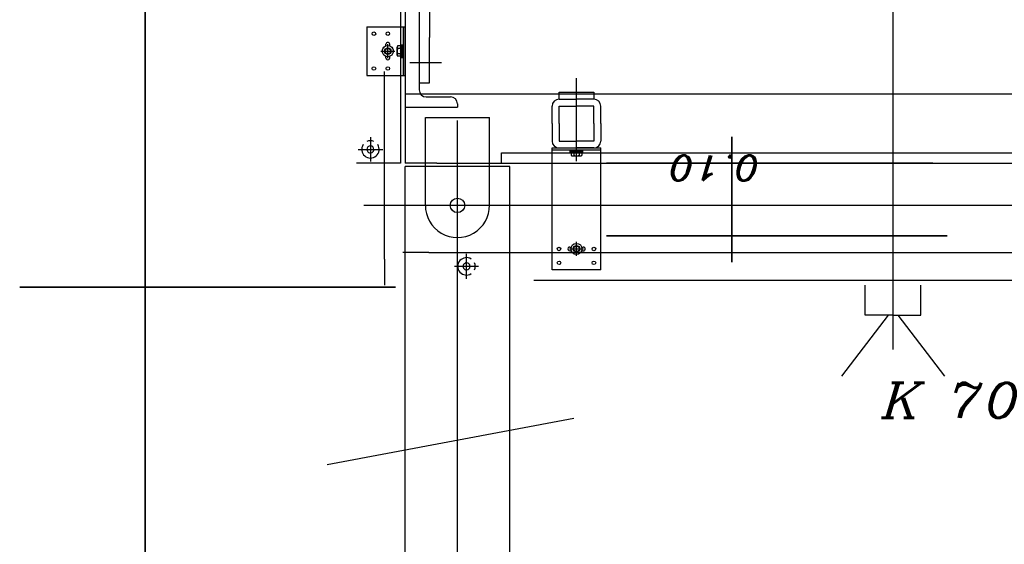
# Model space of a CAD drawing. Header units: millimetres. Extents: x -74 to 79, y 0 to 54.
# Tile 41 of 164: x -54.121 to -52.707, y 14.578 to 15.331. Entities that reach past the tile are written whole.
import ezdxf

# ---------------------------------------------------------------- set-up
doc = ezdxf.new("R2010")
doc.units = ezdxf.units.MM
doc.linetypes.add('DASHDOT', pattern=[1, 0.5, -0.25, 0, -0.25])
doc.linetypes.add('HIDDENX2', pattern=[0.75, 0.5, -0.25])
for name, color, linetype, lineweight in [('01_NeubauBemaßung', 7, 'Continuous', 20), ('Alu-0.5', 7, 'Continuous', 20), ('Bemaßung 1_100', 7, 'Continuous', 20)]:
    doc.layers.add(name, color=color, linetype=linetype, lineweight=lineweight)
doc.styles.add('Italic', font='Italic', dxfattribs={"width": 1.15})

msp = doc.modelspace()

# ---------------------------------------------------------------- linework, layer by layer
at = {"color": 2, "linetype": 'Continuous', "lineweight": 35}
for p, q in [((-53.9408532, 14.965865), (-53.9408532, 15.4064683)), ((-53.09848, 15.1439575), (-53.09848, 15.1629575)), ((-53.09848, 15.1249575), (-53.09848, 15.1439575)), ((-52.8098674, 15.1249575), (-53.27848, 15.1249575)), ((-53.09848, 15.1249575), (-53.09848, 15.020874)), ((-52.7892203, 15.020874), (-53.27848, 15.020874)), ((-53.09848, 15.020874), (-53.09848, 15.001874)), ((-53.09848, 15.001874), (-53.09848, 14.982874)), ((-53.9408532, 14.946865), (-53.9408532, 14.965865)), ((-53.5812928, 14.946865), (-54.1208532, 14.946865)), ((-53.5812928, 14.946865), (-54.1208532, 14.946865)), ((-53.9408532, 14.946865), (-53.9408532, 14.927865)), ((-53.9408532, 14.927865), (-53.9408532, 13.540675))]:
    msp.add_line(p, q, dxfattribs=at)
at = {"layer": '01_NeubauBemaßung', "color": 3, "linetype": 'Continuous', "lineweight": 25}
for p, q in [((-53.5742392, 15.7798671), (-53.5742392, 15.1248664)), ((-53.6222907, 15.3210244), (-53.5673056, 15.3210244)), ((-53.6222907, 15.3210244), (-53.6222907, 15.2510244)), ((-53.5698056, 15.2510244), (-53.5698056, 15.3210244)), ((-53.5673056, 15.2510244), (-53.5673056, 15.3210244)), ((-53.5950407, 15.2935595), (-53.5950407, 15.2957744)), ((-53.5895407, 15.2935595), (-53.5895407, 15.2957744)), ((-53.5950407, 15.2762744), (-53.5950407, 15.2784894)), ((-53.5895407, 15.2762744), (-53.5895407, 15.2784894)), ((-53.5972908, 14.9870422), (-53.5972908, 15.2566506)), ((-53.6222907, 15.2510244), (-53.5673056, 15.2510244)), ((-53.3564132, 15.056865), (-53.3564132, 15.146865)), ((-53.3564132, 15.146865), (-53.2864132, 15.146865)), ((-53.3564132, 15.144365), (-53.2864132, 15.144365)), ((-53.2864132, 15.056865), (-53.2864132, 15.146865)), ((-53.3564132, 14.971865), (-53.3564132, 15.056865)), ((-53.2864132, 14.971865), (-53.2864132, 15.056865)), ((-53.3311632, 15.004615), (-53.3289482, 15.004615)), ((-53.3138781, 15.004615), (-53.3116632, 15.004615)), ((-53.5972908, 14.9870422), (-53.5972907, 14.949865)), ((-53.5333859, 14.9968649), (-53.5705631, 14.996865)), ((-53.5333859, 14.9968649), (-52.0828231, 14.9968604)), ((-53.3311632, 14.999115), (-53.3289482, 14.999115)), ((-53.3138781, 14.999115), (-53.3116632, 14.999115)), ((-53.2864132, 14.971865), (-53.3564132, 14.971865)), ((-53.3824899, 14.9568611), (-52.0828232, 14.9569043))]:
    msp.add_line(p, q, dxfattribs=at)
at = {"layer": '01_NeubauBemaßung', "color": 3, "linetype": 'DASHDOT', "lineweight": 25, "ltscale": 0.5}
for p, q in [((-53.6022907, 15.2860244), (-53.5822907, 15.2860244)), ((-53.5922907, 15.2760244), (-53.5922907, 15.2960244)), ((-53.6172945, 15.1623311), (-53.6172945, 15.1274017)), ((-53.6350842, 15.1448664), (-53.5995049, 15.1448664)), ((-53.3314132, 15.001865), (-53.3114132, 15.001865)), ((-53.3214132, 14.991865), (-53.3214132, 15.011865)), ((-53.4793301, 14.9590626), (-53.4793301, 14.9946419)), ((-53.4618654, 14.9768523), (-53.4967947, 14.9768523))]:
    msp.add_line(p, q, dxfattribs=at)
at = {"layer": '01_NeubauBemaßung', "color": 3, "linetype": 'HIDDENX2', "lineweight": 25, "ltscale": 0.5}
for p, q in [((-53.5788097, 15.2897772), (-53.5788097, 15.2916536)), ((-53.5788097, 15.2822716), (-53.5788097, 15.2897772)), ((-53.5788097, 15.2803952), (-53.5788097, 15.2822716)), ((-53.5738846, 15.29353), (-53.5783097, 15.29353)), ((-53.5738846, 15.2897772), (-53.5783097, 15.2897772)), ((-53.5738846, 15.2822716), (-53.5783097, 15.2822716)), ((-53.5733097, 15.2950244), (-53.5738846, 15.29353)), ((-53.5733097, 15.2770244), (-53.5733097, 15.2950244)), ((-53.5733097, 15.2950244), (-53.5718097, 15.2950244)), ((-53.5718097, 15.2770244), (-53.5718097, 15.2950244)), ((-53.5718097, 15.29205), (-53.5718097, 15.2949424)), ((-53.5718097, 15.2799988), (-53.5718097, 15.29205)), ((-53.5716093, 15.2951428), (-53.570006, 15.2951428)), ((-53.5738846, 15.2785189), (-53.5783097, 15.2785189)), ((-53.5733097, 15.2770244), (-53.5738846, 15.2785189)), ((-53.5733097, 15.2770244), (-53.5718097, 15.2770244)), ((-53.5718097, 15.2799988), (-53.5718097, 15.2771064)), ((-53.5716093, 15.276906), (-53.570006, 15.276906)), ((-53.3305316, 15.1427618), (-53.3305316, 15.144365)), ((-53.3304132, 15.1425614), (-53.3124132, 15.1425614)), ((-53.3304132, 15.1410614), (-53.3304132, 15.1425614)), ((-53.3304132, 15.1410614), (-53.3124132, 15.1410614)), ((-53.3304132, 15.1410614), (-53.3289187, 15.1404865)), ((-53.3274388, 15.1425614), (-53.3303312, 15.1425614)), ((-53.3274388, 15.1425614), (-53.3153876, 15.1425614)), ((-53.3153876, 15.1425614), (-53.3124952, 15.1425614)), ((-53.3124132, 15.1410614), (-53.3139076, 15.1404865)), ((-53.3124132, 15.1410614), (-53.3124132, 15.1425614)), ((-53.3122948, 15.1427618), (-53.3122948, 15.144365)), ((-53.3289187, 15.1404865), (-53.3289187, 15.1360614)), ((-53.3270424, 15.1355614), (-53.325166, 15.1355614)), ((-53.325166, 15.1404865), (-53.325166, 15.1360614)), ((-53.325166, 15.1355614), (-53.3176604, 15.1355614)), ((-53.3176604, 15.1404865), (-53.3176604, 15.1360614)), ((-53.3176604, 15.1355614), (-53.315784, 15.1355614)), ((-53.3139076, 15.1404865), (-53.3139076, 15.1360614))]:
    msp.add_line(p, q, dxfattribs=at)
at = {"layer": '01_NeubauBemaßung', "color": 3, "linetype": 'Continuous', "lineweight": 25}
for centre, radius in [((-53.6122907, 15.3110244), 0.00255), ((-53.5922907, 15.3110244), 0.00255), ((-53.5922907, 15.2860244), 0.0080212), ((-53.5922907, 15.2860244), 0.004758), ((-53.5922907, 15.2860244), 0.0039983), ((-53.6122907, 15.2610244), 0.00255), ((-53.5922907, 15.2610244), 0.00255), ((-53.3464132, 15.001865), 0.00255), ((-53.3214132, 15.001865), 0.0080212), ((-53.3214132, 15.001865), 0.004758), ((-53.3214132, 15.001865), 0.0039983), ((-53.2964132, 15.001865), 0.00255), ((-53.3464132, 14.981865), 0.00255), ((-53.2964132, 14.981865), 0.00255)]:
    msp.add_circle(centre, radius, dxfattribs=at)
for centre, radius, start, end in [((-53.5922907, 15.2957744), 0.00275, 0, 180), ((-53.5922907, 15.2762744), 0.00275, 180, 0.0001026), ((-53.6172945, 15.1448664), 0.0125, 66.4220701, 113.578633), ((-53.6172945, 15.1448664), 0.0125, 147.1404953, 32.860263), ((-53.6172945, 15.1448664), 0.005, 0.0002486, 180), ((-53.6172945, 15.1448664), 0.005, 179.8273592, 0.0002486), ((-53.3311632, 15.001865), 0.00275, 89.9998974, 270), ((-53.3116632, 15.001865), 0.00275, 270, 90), ((-53.4793301, 14.9768523), 0.0125, 57.139737, 302.8595047), ((-53.4793301, 14.9768523), 0.005, 89.9997514, 270.1726408), ((-53.4793301, 14.9768523), 0.005, 270, 89.9997514), ((-53.4793301, 14.9768523), 0.0125, 336.421367, 23.5779299)]:
    msp.add_arc(centre, radius, start, end, dxfattribs=at)
at = {"layer": '01_NeubauBemaßung', "color": 3, "linetype": 'HIDDENX2', "lineweight": 25, "ltscale": 0.5}
for centre, radius, start, end in [((-53.5750388, 15.2916536), 0.0037708, 150.1582255, 209.8417375), ((-53.5644763, 15.2860244), 0.0143333, 164.8218141, 195.1781859), ((-53.5750388, 15.2803953), 0.0037708, 150.1582625, 209.8418056), ((-53.5701975, 15.2916536), 0.004137, 153.0276971, 206.972237), ((-53.5584614, 15.2860244), 0.0158731, 166.3244771, 193.6755229), ((-53.5701975, 15.2803952), 0.004137, 153.027763, 206.9722814), ((-53.5716093, 15.2949424), 0.0002004, 90, 180.0011299), ((-53.5716093, 15.2771064), 0.0002004, 180.0003614, 270), ((-53.3303312, 15.1427618), 0.0002004, 180, 269.9996386), ((-53.3124952, 15.1427618), 0.0002004, 269.9988701, 0), ((-53.3270424, 15.1441735), 0.004137, 243.0277187, 296.972237), ((-53.3270424, 15.1393322), 0.0037708, 240.1581944, 299.8417375), ((-53.3214132, 15.1559096), 0.0158731, 256.3244771, 283.6755229), ((-53.3214132, 15.1498947), 0.0143333, 254.8218141, 285.1781859), ((-53.315784, 15.1441735), 0.004137, 243.027763, 296.9723029), ((-53.315784, 15.1393322), 0.0037708, 240.1582625, 299.8417745)]:
    msp.add_arc(centre, radius, start, end, dxfattribs=at)
at = {"layer": 'Alu-0.5', "color": 3, "linetype": 'Continuous', "lineweight": 25}
msp.add_line((-53.5742392, 15.1248664), (-53.6372906, 15.1248664), dxfattribs=at)
at = {"layer": 'Bemaßung 1_100', "color": 3, "linetype": 'Continuous', "lineweight": 25}
for p, q in [((-53.5673056, 15.4055727), (-53.5673056, 15.2055727)), ((-53.5473056, 15.3809267), (-53.5473056, 15.2302186)), ((-53.5323056, 15.3705233), (-53.5323056, 15.3055727)), ((-52.8669859, 15.3782581), (-52.8669859, 14.8574114)), ((-53.5323056, 15.2406221), (-53.5323056, 15.3055727)), ((-53.5608772, 15.2698771), (-53.5150052, 15.2698771)), ((-53.5473056, 15.2406221), (-53.5323056, 15.2406221)), ((-53.3214132, 15.1278203), (-53.3214132, 15.2469751)), ((-53.3464132, 15.216865), (-53.3464132, 15.226865)), ((-53.3464132, 15.226865), (-53.2964132, 15.226865)), ((-53.2964132, 15.226865), (-53.2964132, 15.216865)), ((-53.5673056, 15.2248664), (-52.005704, 15.2248664)), ((-53.5373056, 15.2202186), (-53.5023056, 15.2202186)), ((-53.3464132, 15.216865), (-53.3214132, 15.216865)), ((-53.2964132, 15.216865), (-53.3214132, 15.216865)), ((-53.5673056, 15.2055727), (-53.5673056, 15.1248664)), ((-53.5673056, 15.2055727), (-53.4923056, 15.2055727)), ((-53.4923056, 15.2102186), (-53.4923056, 15.2055727)), ((-53.3564132, 15.181865), (-53.3564132, 15.206865)), ((-53.3464132, 15.181865), (-53.3464132, 15.206865)), ((-53.3464132, 15.206865), (-53.3214132, 15.206865)), ((-53.2964132, 15.206865), (-53.3214132, 15.206865)), ((-53.2964132, 15.181865), (-53.2964132, 15.206865)), ((-53.2864132, 15.181865), (-53.2864132, 15.206865)), ((-53.5384217, 15.0648664), (-53.5384217, 15.1908897)), ((-53.5384217, 15.1908897), (-53.4461895, 15.1908897)), ((-53.4923056, 9.2857219), (-53.4923056, 15.1863215)), ((-53.4461895, 15.0648664), (-53.4461895, 15.1908897)), ((-53.3564132, 15.181865), (-53.3564132, 15.156865)), ((-53.3464132, 15.181865), (-53.3464132, 15.156865)), ((-53.2964132, 15.181865), (-53.2964132, 15.156865)), ((-53.2864132, 15.181865), (-53.2864132, 15.156865)), ((-53.3464132, 15.156865), (-53.3214132, 15.156865)), ((-53.2964132, 15.156865), (-53.3214132, 15.156865)), ((-53.3464132, 15.146865), (-53.3214132, 15.146865)), ((-53.2964132, 15.146865), (-53.3214132, 15.146865)), ((-53.4292542, 15.1398664), (-51.845704, 15.1398664)), ((-53.4292542, 15.1248664), (-53.4292542, 15.1398664)), ((-53.5220861, 15.1248664), (-53.5673056, 15.1248664)), ((-53.5673056, 9.2848552), (-53.5673056, 15.1202875)), ((-53.4173056, 15.1202875), (-53.5673056, 15.1202875)), ((-53.5220861, 15.1248664), (-51.845704, 15.1248664)), ((-53.4173056, 9.2848552), (-53.4173056, 15.1202875)), ((-53.6268968, 15.0648664), (-52.005704, 15.0648664)), ((-53.5353702, 15.0648664), (-53.5353702, 15.0640724)), ((-53.4431381, 15.0648664), (-53.4431381, 15.0640724)), ((-53.5673056, 10.3848538), (-53.5673056, 14.960874)), ((-53.4173056, 9.2848538), (-53.4173056, 14.960874)), ((-52.9069859, 14.906865), (-52.9069859, 14.949865)), ((-52.8669859, 14.946865), (-52.8669859, 14.906865)), ((-52.8269859, 14.906865), (-52.8269859, 14.949865)), ((-52.8737274, 14.906865), (-52.9409489, 14.8189004)), ((-52.8669859, 14.906865), (-52.9069859, 14.906865)), ((-52.8669859, 14.906865), (-52.8269859, 14.906865)), ((-52.8602445, 14.906865), (-52.793023, 14.8189004)), ((-53.3253832, 14.758187), (-53.679228, 14.6919006)), ((-53.3253832, 14.758187), (-53.679228, 14.6919006))]:
    msp.add_line(p, q, dxfattribs=at)
msp.add_circle((-53.4923056, 15.0644694), 0.010397, dxfattribs=at)
for centre, radius, start, end in [((-53.5373056, 15.2302186), 0.01, 180, 270), ((-53.5023056, 15.2102186), 0.01, 360, 90), ((-53.3464132, 15.206865), 0.01, 90, 180), ((-53.2964132, 15.206865), 0.01, 360, 90), ((-53.3464132, 15.156865), 0.01, 180, 270), ((-53.2964132, 15.156865), 0.01, 270, 360), ((-53.4923056, 15.0644694), 0.0461178, 179.5067305, 0.4932695)]:
    msp.add_arc(centre, radius, start, end, dxfattribs=at)

# ---------------------------------------------------------------- texts
at = {"color": 2, "lineweight": 35, "style": 'Italic', "width": 1.15}
msp.add_text('0.10', height=0.036, rotation=180, dxfattribs=at).set_placement((-53.05848, 15.1360323))
at = {"layer": 'Bemaßung 1_100', "color": 1, "lineweight": 70, "style": 'Italic', "width": 1.15}
msp.add_text('K 70', height=0.05, dxfattribs=at).set_placement((-52.88337, 14.7594463))

doc.saveas('drawing.dxf')
